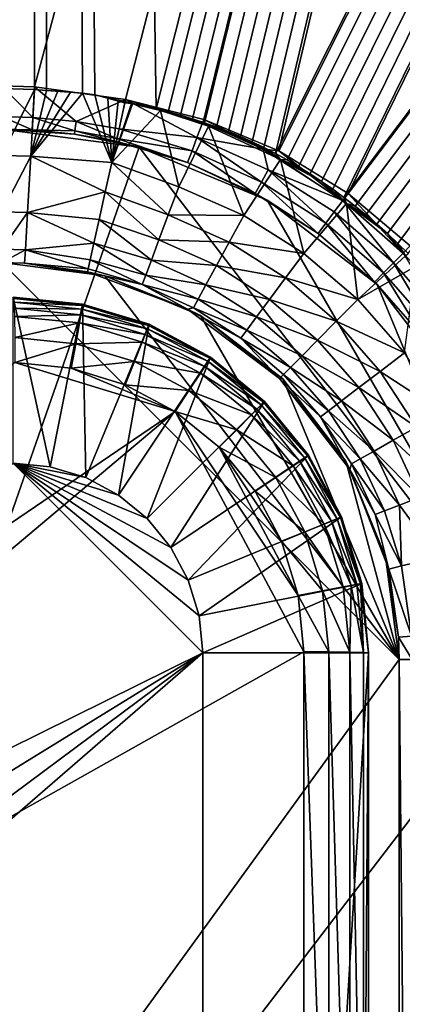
# Model space of a CAD drawing. Header units: metres. Extents: x -900 to 900, y -400 to 400.
# Tile 148 of 241: x 51 to 60, y 23 to 45. Entities that reach past the tile are written whole.
import ezdxf

# ---------------------------------------------------------------- set-up
doc = ezdxf.new("R2010")
doc.units = ezdxf.units.M

msp = doc.modelspace()

# ---------------------------------------------------------------- linework, layer by layer
at = {"layer": 'top'}
for points in [[(0.734328, 223.983383, -499.717346), (51.480598, 223.983383, -499.717346), (0.734328, 43.760258, -503.492493)], [(51.480598, 223.983383, -499.717346), (50.746269, 43.760258, -503.492493), (0.734328, 43.760258, -503.492493)], [(50.746269, 43.69743, -500.493134), (51.480598, 223.920547, -496.718018), (0.734328, 223.920547, -496.718018)], [(51.480598, 223.983383, -499.717346), (51.480598, 43.739395, -503.49292), (50.746269, 43.760258, -503.492493)], [(50.746269, 43.69743, -500.493134), (51.480598, 43.676567, -500.493591), (51.480598, 223.920547, -496.718018)], [(51.480598, 43.739395, -503.49292), (51.480598, 223.983383, -499.717346), (99.888733, 223.959961, -499.592224)], [(53.527187, 43.449425, -503.495331), (51.480598, 43.739395, -503.49292), (99.888733, 223.959961, -499.592224)], [(51.480598, 223.920547, -496.718018), (54.214935, 43.245422, -500.496002), (99.785164, 223.928391, -496.596436)], [(52.557301, 43.597996, -500.49411), (52.836502, 43.559433, -500.494293), (51.480598, 223.920547, -496.718018)], [(52.836502, 43.559433, -500.494293), (54.214935, 43.245422, -500.496002), (51.480598, 223.920547, -496.718018)], [(51.480598, 43.676567, -500.493591), (51.748047, 43.657581, -500.493927), (51.480598, 223.920547, -496.718018)], [(51.748047, 43.657581, -500.493927), (52.557301, 43.597996, -500.49411), (51.480598, 223.920547, -496.718018)], [(99.888733, 223.959961, -499.592224), (55.292717, 43.005386, -503.495331), (53.527187, 43.449425, -503.495331)], [(54.214935, 43.245422, -500.496002), (54.490093, 43.177109, -500.496002), (99.785164, 223.928391, -496.596436)], [(99.785164, 223.928391, -496.596436), (54.490093, 43.177109, -500.496002), (54.763939, 43.101849, -500.496002)], [(54.763939, 43.101849, -500.496002), (55.036449, 43.019512, -500.496002), (99.785164, 223.928391, -496.596436)], [(55.036449, 43.019512, -500.496002), (55.307594, 42.929974, -500.496002), (99.785164, 223.928391, -496.596436)], [(56.980145, 42.295715, -503.495331), (55.292717, 43.005386, -503.495331), (99.888733, 223.959961, -499.592224)], [(99.785164, 223.928391, -496.596436), (55.307594, 42.929974, -500.496002), (55.577347, 42.833103, -500.496002)], [(55.577347, 42.833103, -500.496002), (55.845684, 42.728775, -500.496002), (99.785164, 223.928391, -496.596436)], [(55.845684, 42.728775, -500.496002), (56.112568, 42.616859, -500.496002), (99.785164, 223.928391, -496.596436)], [(99.785164, 223.928391, -496.596436), (56.112568, 42.616859, -500.496002), (56.377979, 42.497231, -500.496002)], [(56.377979, 42.497231, -500.496002), (56.641891, 42.369759, -500.496002), (99.785164, 223.928391, -496.596436)], [(56.641891, 42.369759, -500.496002), (56.90427, 42.234318, -500.496002), (99.785164, 223.928391, -496.596436)], [(99.785164, 223.928391, -496.596436), (56.90427, 42.234318, -500.496002), (148.050934, 223.930923, -496.255829)], [(56.90427, 42.234318, -500.496002), (57.165089, 42.090778, -500.496002), (148.050934, 223.930923, -496.255829)], [(148.24852, 223.902283, -499.237854), (56.980145, 42.295715, -503.495331), (99.888733, 223.959961, -499.592224)], [(58.540531, 41.33852, -503.495331), (56.980145, 42.295715, -503.495331), (148.24852, 223.902283, -499.237854)], [(148.050934, 223.930923, -496.255829), (57.165089, 42.090778, -500.496002), (57.424324, 41.939011, -500.496002)], [(57.424324, 41.939011, -500.496002), (57.681946, 41.778889, -500.496002), (148.050934, 223.930923, -496.255829)], [(57.681946, 41.778889, -500.496002), (57.937923, 41.610287, -500.496002), (148.050934, 223.930923, -496.255829)], [(57.937923, 41.610287, -500.496002), (58.192173, 41.433163, -500.496002), (148.050934, 223.930923, -496.255829)], [(58.192173, 41.433163, -500.496002), (58.444324, 41.247849, -500.496002), (148.050934, 223.930923, -496.255829)], [(148.050934, 223.930923, -496.255829), (58.444324, 41.247849, -500.496002), (196.310562, 223.897324, -495.732025)], [(58.444324, 41.247849, -500.496002), (58.693947, 41.054779, -500.496002), (196.310562, 223.897324, -495.732025)], [(196.53624, 223.843063, -498.702637), (58.540531, 41.33852, -503.495331), (148.24852, 223.902283, -499.237854)], [(59.937843, 40.155907, -503.495331), (58.540531, 41.33852, -503.495331), (196.53624, 223.843063, -498.702637)], [(196.310562, 223.897324, -495.732025), (58.693947, 41.054779, -500.496002), (58.940605, 40.854397, -500.496002)], [(58.940605, 40.854397, -500.496002), (59.183861, 40.647129, -500.496002), (196.310562, 223.897324, -495.732025)], [(59.183861, 40.647129, -500.496002), (59.423283, 40.433414, -500.496002), (196.310562, 223.897324, -495.732025)], [(59.423283, 40.433414, -500.496002), (59.658436, 40.213688, -500.496002), (196.310562, 223.897324, -495.732025)], [(59.658436, 40.213688, -500.496002), (59.888878, 39.988384, -500.496002), (196.310562, 223.897324, -495.732025)], [(51.480598, 43.739395, -503.49292), (51.441067, 43.050426, -503.791534), (50.746269, 43.760258, -503.492493)], [(51.441067, 43.050426, -503.791534), (50.746269, 43.070175, -503.791107), (50.746269, 43.760258, -503.492493)], [(51.480598, 43.676567, -500.493591), (50.746269, 43.69743, -500.493134), (50.746269, 42.194439, -500.821014)], [(51.394886, 42.176022, -500.821228), (51.480598, 43.676567, -500.493591), (50.746269, 42.194439, -500.821014)], [(51.480598, 43.676567, -500.493591), (51.394886, 42.176022, -500.821228), (51.748047, 43.657581, -500.493927)], [(51.394886, 42.176022, -500.821228), (52.005142, 43.636559, -500.494171), (51.748047, 43.657581, -500.493927)], [(51.441067, 43.050426, -503.791534), (51.480598, 43.739395, -503.49292), (52.41584, 42.956264, -503.79184)], [(51.480598, 43.739395, -503.49292), (53.527187, 43.449425, -503.495331), (52.41584, 42.956264, -503.79184)], [(52.005142, 43.636559, -500.494171), (52.290054, 43.616985, -500.494202), (51.748047, 43.657581, -500.493927)], [(52.290054, 43.616985, -500.494202), (52.557301, 43.597996, -500.49411), (51.748047, 43.657581, -500.493927)], [(52.290054, 43.616985, -500.494202), (52.005142, 43.636559, -500.494171), (51.394886, 42.176022, -500.821228)], [(52.557301, 43.597996, -500.49411), (52.290054, 43.616985, -500.494202), (51.394886, 42.176022, -500.821228)], [(51.394886, 42.176022, -500.821228), (53.21859, 42.036907, -500.80188), (52.557301, 43.597996, -500.49411)], [(53.527187, 43.449425, -503.495331), (53.38229, 42.794647, -503.810638), (52.41584, 42.956264, -503.79184)], [(53.21859, 42.036907, -500.80188), (52.836502, 43.559433, -500.494293), (52.557301, 43.597996, -500.49411)], [(54.214935, 43.245422, -500.496002), (52.836502, 43.559433, -500.494293), (53.938499, 43.306919, -500.496002)], [(52.836502, 43.559433, -500.494293), (53.131207, 43.48317, -500.495178), (53.938499, 43.306919, -500.496002)], [(53.21859, 42.036907, -500.80188), (53.131207, 43.48317, -500.495178), (52.836502, 43.559433, -500.494293)], [(53.938499, 43.306919, -500.496002), (53.131207, 43.48317, -500.495178), (53.680698, 43.358025, -500.496002)], [(53.131207, 43.48317, -500.495178), (53.360977, 43.414993, -500.495972), (53.680698, 43.358025, -500.496002)], [(53.360977, 43.414993, -500.495972), (53.131207, 43.48317, -500.495178), (53.21859, 42.036907, -500.80188)], [(53.38229, 42.794647, -503.810638), (53.527187, 43.449425, -503.495331), (55.135422, 42.596703, -503.576233)], [(55.26923, 42.944717, -503.496399), (53.527187, 43.449425, -503.495331), (55.292717, 43.005386, -503.495331)], [(53.527187, 43.449425, -503.495331), (55.26923, 42.944717, -503.496399), (55.135422, 42.596703, -503.576233)], [(53.514538, 43.37606, -500.496246), (53.360977, 43.414993, -500.495972), (53.21859, 42.036907, -500.80188)], [(53.660591, 43.360207, -500.496033), (53.514538, 43.37606, -500.496246), (53.21859, 42.036907, -500.80188)], [(53.21859, 42.036907, -500.80188), (53.680698, 43.358025, -500.496002), (53.660591, 43.360207, -500.496033)], [(54.315357, 43.202854, -500.496368), (53.680698, 43.358025, -500.496002), (53.21859, 42.036907, -500.80188)], [(53.680698, 43.358025, -500.496002), (53.360977, 43.414993, -500.495972), (53.660591, 43.360207, -500.496033)], [(53.360977, 43.414993, -500.495972), (53.514538, 43.37606, -500.496246), (53.660591, 43.360207, -500.496033)], [(53.938499, 43.306919, -500.496002), (53.680698, 43.358025, -500.496002), (54.315357, 43.202854, -500.496368)], [(54.214935, 43.245422, -500.496002), (53.938499, 43.306919, -500.496002), (54.315357, 43.202854, -500.496368)], [(54.315357, 43.202854, -500.496368), (54.490093, 43.177109, -500.496002), (54.214935, 43.245422, -500.496002)], [(51.441067, 43.050426, -503.791534), (51.42411, 42.766815, -504.487732), (50.746269, 43.070175, -503.791107)], [(51.42411, 42.766815, -504.487732), (50.746269, 42.786068, -504.487305), (50.746269, 43.070175, -503.791107)], [(51.42411, 42.766815, -504.487732), (51.441067, 43.050426, -503.791534), (52.386673, 42.747395, -504.112335)], [(52.386673, 42.747395, -504.112335), (51.441067, 43.050426, -503.791534), (52.41584, 42.956264, -503.79184)], [(54.727398, 41.490242, -500.81778), (54.315357, 43.202854, -500.496368), (53.21859, 42.036907, -500.80188)], [(55.3936, 42.855038, -500.496796), (54.763939, 43.101849, -500.496002), (54.315357, 43.202854, -500.496368)], [(54.763939, 43.101849, -500.496002), (54.490093, 43.177109, -500.496002), (54.315357, 43.202854, -500.496368)], [(55.3936, 42.855038, -500.496796), (54.315357, 43.202854, -500.496368), (54.727398, 41.490242, -500.81778)], [(55.3936, 42.855038, -500.496796), (55.036449, 43.019512, -500.496002), (54.763939, 43.101849, -500.496002)], [(55.307594, 42.929974, -500.496002), (55.036449, 43.019512, -500.496002), (55.3936, 42.855038, -500.496796)], [(56.62373, 42.335186, -503.496918), (55.26923, 42.944717, -503.496399), (55.292717, 43.005386, -503.495331)], [(56.62373, 42.335186, -503.496918), (55.292717, 43.005386, -503.495331), (56.980145, 42.295715, -503.495331)], [(50.746269, 42.786068, -514.125061), (53.836647, 42.379215, -514.071106), (39.047081, 0, -514.329285)], [(53.836647, 42.379215, -514.071106), (50.746269, 42.786068, -514.125061), (52.37619, 42.674297, -504.488922)], [(52.37619, 42.674297, -504.488922), (50.746269, 42.786068, -514.125061), (51.42411, 42.766815, -504.487732)], [(50.746269, 42.786068, -514.125061), (50.746269, 42.786068, -504.487305), (51.42411, 42.766815, -504.487732)], [(52.41584, 42.956264, -503.79184), (53.332745, 42.571968, -504.144165), (52.386673, 42.747395, -504.112335)], [(52.41584, 42.956264, -503.79184), (53.38229, 42.794647, -503.810638), (53.332745, 42.571968, -504.144165)], [(55.023998, 42.299122, -503.792847), (53.332745, 42.571968, -504.144165), (53.38229, 42.794647, -503.810638)], [(55.023998, 42.299122, -503.792847), (53.38229, 42.794647, -503.810638), (55.135422, 42.596703, -503.576233)], [(56.18721, 40.839951, -500.812469), (55.3936, 42.855038, -500.496796), (54.727398, 41.490242, -500.81778)], [(55.135422, 42.596703, -503.576233), (55.26923, 42.944717, -503.496399), (56.62373, 42.335186, -503.496918)], [(55.577347, 42.833103, -500.496002), (55.307594, 42.929974, -500.496002), (55.3936, 42.855038, -500.496796)], [(57.019009, 42.09903, -500.497192), (56.112568, 42.616859, -500.496002), (55.3936, 42.855038, -500.496796)], [(56.112568, 42.616859, -500.496002), (55.845684, 42.728775, -500.496002), (55.3936, 42.855038, -500.496796)], [(55.3936, 42.855038, -500.496796), (55.845684, 42.728775, -500.496002), (55.577347, 42.833103, -500.496002)], [(57.019009, 42.09903, -500.497192), (55.3936, 42.855038, -500.496796), (56.18721, 40.839951, -500.812469)], [(52.37619, 42.674297, -504.488922), (51.42411, 42.766815, -504.487732), (52.386673, 42.747395, -504.112335)], [(52.386673, 42.747395, -504.112335), (53.317749, 42.505882, -504.48996), (52.37619, 42.674297, -504.488922)], [(53.317749, 42.505882, -504.48996), (53.836647, 42.379215, -514.071106), (52.37619, 42.674297, -504.488922)], [(53.332745, 42.571968, -504.144165), (53.317749, 42.505882, -504.48996), (52.386673, 42.747395, -504.112335)], [(54.924728, 42.031025, -504.491333), (53.317749, 42.505882, -504.48996), (53.332745, 42.571968, -504.144165)], [(54.924728, 42.031025, -504.491333), (53.332745, 42.571968, -504.144165), (55.023998, 42.299122, -503.792847)], [(56.587814, 41.588539, -503.79187), (55.023998, 42.299122, -503.792847), (55.135422, 42.596703, -503.576233)], [(55.135422, 42.596703, -503.576233), (56.62373, 42.335186, -503.496918), (56.740547, 41.869152, -503.575562)], [(56.587814, 41.588539, -503.79187), (55.135422, 42.596703, -503.576233), (56.740547, 41.869152, -503.575562)], [(56.377979, 42.497231, -500.496002), (56.112568, 42.616859, -500.496002), (57.019009, 42.09903, -500.497192)], [(39.047081, 0, -514.329285), (53.836647, 42.379215, -514.071106), (62.686565, 30.845772, -513.916626)], [(53.836647, 42.379215, -514.071106), (53.317749, 42.505882, -504.48996), (54.924728, 42.031025, -504.491333)], [(53.836647, 42.379215, -514.071106), (56.716419, 41.186375, -514.020874), (62.686565, 30.845772, -513.916626)], [(56.716419, 41.186375, -514.020874), (53.836647, 42.379215, -514.071106), (54.924728, 42.031025, -504.491333)], [(56.641891, 42.369759, -500.496002), (56.377979, 42.497231, -500.496002), (57.019009, 42.09903, -500.497192)], [(58.421379, 41.177734, -503.497223), (56.62373, 42.335186, -503.496918), (56.980145, 42.295715, -503.495331)], [(56.62373, 42.335186, -503.496918), (58.421379, 41.177734, -503.497223), (56.740547, 41.869152, -503.575562)], [(57.019009, 42.09903, -500.497192), (56.90427, 42.234318, -500.496002), (56.641891, 42.369759, -500.496002)], [(51.394886, 42.176022, -500.821228), (50.746269, 42.194439, -500.821014), (50.746269, 40.926769, -501.692139)], [(51.32188, 40.910358, -501.692505), (51.394886, 42.176022, -500.821228), (50.746269, 40.926769, -501.692139)], [(51.32188, 40.910358, -501.692505), (53.071827, 41.374107, -501.197449), (51.394886, 42.176022, -500.821228)], [(53.071827, 41.374107, -501.197449), (53.21859, 42.036907, -500.80188), (51.394886, 42.176022, -500.821228)], [(56.449432, 41.335922, -504.492004), (54.924728, 42.031025, -504.491333), (55.023998, 42.299122, -503.792847)], [(56.449432, 41.335922, -504.492004), (55.023998, 42.299122, -503.792847), (56.587814, 41.588539, -503.79187)], [(57.165089, 42.090778, -500.496002), (56.90427, 42.234318, -500.496002), (57.019009, 42.09903, -500.497192)], [(58.421379, 41.177734, -503.497223), (56.980145, 42.295715, -503.495331), (58.540531, 41.33852, -503.495331)], [(53.21859, 42.036907, -500.80188), (53.071827, 41.374107, -501.197449), (54.48864, 40.852997, -501.190765)], [(54.727398, 41.490242, -500.81778), (53.21859, 42.036907, -500.80188), (54.48864, 40.852997, -501.190765)], [(56.716419, 41.186375, -514.020874), (54.924728, 42.031025, -504.491333), (56.449432, 41.335922, -504.492004)], [(57.538776, 39.988106, -500.808441), (57.019009, 42.09903, -500.497192), (56.18721, 40.839951, -500.812469)], [(58.502712, 41.112278, -500.497314), (57.937923, 41.610287, -500.496002), (57.019009, 42.09903, -500.497192)], [(57.937923, 41.610287, -500.496002), (57.681946, 41.778889, -500.496002), (57.019009, 42.09903, -500.497192)], [(57.019009, 42.09903, -500.497192), (57.681946, 41.778889, -500.496002), (57.424324, 41.939011, -500.496002)], [(57.424324, 41.939011, -500.496002), (57.165089, 42.090778, -500.496002), (57.019009, 42.09903, -500.497192)], [(58.502712, 41.112278, -500.497314), (57.019009, 42.09903, -500.497192), (57.538776, 39.988106, -500.808441)], [(58.035034, 40.665485, -503.791016), (56.587814, 41.588539, -503.79187), (56.740547, 41.869152, -503.575562)], [(56.740547, 41.869152, -503.575562), (58.421379, 41.177734, -503.497223), (58.226128, 40.922977, -503.57489)], [(58.035034, 40.665485, -503.791016), (56.740547, 41.869152, -503.575562), (58.226128, 40.922977, -503.57489)], [(54.727398, 41.490242, -500.81778), (54.48864, 40.852997, -501.190765), (56.18721, 40.839951, -500.812469)], [(57.8619, 40.434219, -504.492279), (56.449432, 41.335922, -504.492004), (56.587814, 41.588539, -503.79187)], [(57.8619, 40.434219, -504.492279), (56.587814, 41.588539, -503.79187), (58.035034, 40.665485, -503.791016)], [(58.502712, 41.112278, -500.497314), (58.192173, 41.433163, -500.496002), (57.937923, 41.610287, -500.496002)], [(52.932922, 40.747772, -501.753448), (53.071827, 41.374107, -501.197449), (51.32188, 40.910358, -501.692505)], [(53.071827, 41.374107, -501.197449), (52.932922, 40.747772, -501.753448), (54.279751, 40.295712, -501.687561)], [(54.48864, 40.852997, -501.190765), (53.071827, 41.374107, -501.197449), (54.279751, 40.295712, -501.687561)], [(57.8619, 40.434219, -504.492279), (56.716419, 41.186375, -514.020874), (56.449432, 41.335922, -504.492004)], [(58.444324, 41.247849, -500.496002), (58.192173, 41.433163, -500.496002), (58.502712, 41.112278, -500.497314)], [(59.777237, 39.993813, -503.497284), (58.421379, 41.177734, -503.497223), (58.540531, 41.33852, -503.495331)], [(58.693947, 41.054779, -500.496002), (58.444324, 41.247849, -500.496002), (58.502712, 41.112278, -500.497314)], [(59.777237, 39.993813, -503.497284), (58.540531, 41.33852, -503.495331), (59.937843, 40.155907, -503.495331)], [(62.686565, 30.845772, -513.916626), (56.716419, 41.186375, -514.020874), (59.189335, 39.288837, -513.977661)], [(59.189335, 39.288837, -513.977661), (56.716419, 41.186375, -514.020874), (57.8619, 40.434219, -504.492279)], [(58.753883, 38.951244, -500.80658), (58.502712, 41.112278, -500.497314), (57.538776, 39.988106, -500.808441)], [(58.421379, 41.177734, -503.497223), (59.563244, 39.778004, -503.574524), (58.226128, 40.922977, -503.57489)], [(58.421379, 41.177734, -503.497223), (59.777237, 39.993813, -503.497284), (59.563244, 39.778004, -503.574524)], [(59.423283, 40.433414, -500.496002), (58.502712, 41.112278, -500.497314), (59.833427, 39.931664, -500.497345)], [(59.423283, 40.433414, -500.496002), (59.183861, 40.647129, -500.496002), (58.502712, 41.112278, -500.497314)], [(59.183861, 40.647129, -500.496002), (58.940605, 40.854397, -500.496002), (58.502712, 41.112278, -500.497314)], [(58.502712, 41.112278, -500.497314), (58.940605, 40.854397, -500.496002), (58.693947, 41.054779, -500.496002)], [(59.833427, 39.931664, -500.497345), (58.502712, 41.112278, -500.497314), (58.753883, 38.951244, -500.80658)], [(51.32188, 40.910358, -501.692505), (50.746269, 40.926769, -501.692139), (50.746269, 40.082375, -502.977753)], [(51.272408, 40.067234, -502.97821), (51.32188, 40.910358, -501.692505), (50.746269, 40.082375, -502.977753)], [(51.32188, 40.910358, -501.692505), (51.272408, 40.067234, -502.97821), (52.815323, 40.218494, -502.407654)], [(52.815323, 40.218494, -502.407654), (52.932922, 40.747772, -501.753448), (51.32188, 40.910358, -501.692505)], [(55.859848, 40.239231, -501.184296), (54.48864, 40.852997, -501.190765), (54.279751, 40.295712, -501.687561)], [(54.48864, 40.852997, -501.190765), (55.859848, 40.239231, -501.184296), (56.18721, 40.839951, -500.812469)], [(56.18721, 40.839951, -500.812469), (55.859848, 40.239231, -501.184296), (57.538776, 39.988106, -500.808441)], [(59.337708, 39.549347, -503.790588), (58.035034, 40.665485, -503.791016), (58.226128, 40.922977, -503.57489)], [(58.226128, 40.922977, -503.57489), (59.563244, 39.778004, -503.574524), (59.337708, 39.549347, -503.790588)], [(52.932922, 40.747772, -501.753448), (52.815323, 40.218494, -502.407654), (54.10844, 39.838951, -502.2901)], [(54.279751, 40.295712, -501.687561), (52.932922, 40.747772, -501.753448), (54.10844, 39.838951, -502.2901)], [(59.134209, 39.343594, -504.492493), (57.8619, 40.434219, -504.492279), (58.035034, 40.665485, -503.791016)], [(59.134209, 39.343594, -504.492493), (58.035034, 40.665485, -503.791016), (59.337708, 39.549347, -503.790588)], [(59.134209, 39.343594, -504.492493), (59.189335, 39.288837, -513.977661), (57.8619, 40.434219, -504.492279)], [(59.658436, 40.213688, -500.496002), (59.423283, 40.433414, -500.496002), (59.833427, 39.931664, -500.497345)], [(51.272408, 40.067234, -502.97821), (52.732258, 39.845852, -503.096191), (52.815323, 40.218494, -502.407654)], [(53.980938, 39.49931, -502.976166), (52.815323, 40.218494, -502.407654), (52.732258, 39.845852, -503.096191)], [(54.10844, 39.838951, -502.2901), (52.815323, 40.218494, -502.407654), (53.980938, 39.49931, -502.976166)], [(55.573418, 39.713619, -501.681), (54.279751, 40.295712, -501.687561), (54.10844, 39.838951, -502.2901)], [(55.859848, 40.239231, -501.184296), (54.279751, 40.295712, -501.687561), (55.573418, 39.713619, -501.681)], [(57.129223, 39.436836, -501.179413), (55.859848, 40.239231, -501.184296), (55.573418, 39.713619, -501.681)], [(57.538776, 39.988106, -500.808441), (55.859848, 40.239231, -501.184296), (57.129223, 39.436836, -501.179413)], [(59.833427, 39.931664, -500.497345), (59.888878, 39.988384, -500.496002), (59.658436, 40.213688, -500.496002)], [(51.272408, 40.067234, -502.97821), (50.746269, 40.082375, -502.977753), (50.746269, 39.786068, -504.487305)], [(51.253803, 39.771652, -504.487732), (51.272408, 40.067234, -502.97821), (50.746269, 39.786068, -504.487305)], [(51.272408, 40.067234, -502.97821), (51.253803, 39.771652, -504.487732), (52.685894, 39.639523, -503.791504)], [(52.732258, 39.845852, -503.096191), (51.272408, 40.067234, -502.97821), (52.685894, 39.639523, -503.791504)], [(58.753883, 38.951244, -500.80658), (57.538776, 39.988106, -500.808441), (57.129223, 39.436836, -501.179413)], [(60.059483, 39.698837, -500.497345), (59.833427, 39.931664, -500.497345), (58.753883, 38.951244, -500.80658)], [(59.777237, 39.993813, -503.497284), (60.725868, 38.456242, -503.574677), (59.563244, 39.778004, -503.574524)], [(37.297665, 0, -511.359344), (59.686565, 30.845772, -510.968536), (50.746269, 39.786068, -511.124603)], [(50.746269, 39.786068, -504.487305), (50.746269, 39.786068, -511.124603), (51.253803, 39.771652, -504.487732)], [(50.746269, 39.786068, -511.124603), (53.060188, 39.481438, -511.084198), (51.253803, 39.771652, -504.487732)], [(50.746269, 39.786068, -511.124603), (59.686565, 30.845772, -510.968536), (53.060188, 39.481438, -511.084198)], [(53.060188, 39.481438, -511.084198), (52.671135, 39.576397, -504.489716), (51.253803, 39.771652, -504.487732)], [(52.685894, 39.639523, -503.791504), (51.253803, 39.771652, -504.487732), (52.671135, 39.576397, -504.489716)], [(52.732258, 39.845852, -503.096191), (52.685894, 39.639523, -503.791504), (53.90247, 39.290676, -503.720642)], [(53.980938, 39.49931, -502.976166), (52.732258, 39.845852, -503.096191), (53.90247, 39.290676, -503.720642)], [(55.338547, 39.282646, -502.284454), (54.10844, 39.838951, -502.2901), (53.980938, 39.49931, -502.976166)], [(55.573418, 39.713619, -501.681), (54.10844, 39.838951, -502.2901), (55.338547, 39.282646, -502.284454)], [(56.770752, 38.954365, -501.676086), (55.573418, 39.713619, -501.681), (55.338547, 39.282646, -502.284454)], [(57.129223, 39.436836, -501.179413), (55.573418, 39.713619, -501.681), (56.770752, 38.954365, -501.676086)], [(60.059483, 39.698837, -500.497345), (58.753883, 38.951244, -500.80658), (59.806862, 37.748905, -500.807709)], [(59.563244, 39.778004, -503.574524), (60.470753, 38.261562, -503.790802), (59.337708, 39.549347, -503.790588)], [(59.563244, 39.778004, -503.574524), (60.725868, 38.456242, -503.574677), (60.470753, 38.261562, -503.790802)], [(53.90247, 39.290676, -503.720642), (52.685894, 39.639523, -503.791504), (52.671135, 39.576397, -504.489716)], [(54.923954, 38.731808, -504.492096), (52.671135, 39.576397, -504.489716), (53.060188, 39.481438, -511.084198)], [(52.671135, 39.576397, -504.489716), (54.923954, 38.731808, -504.492096), (53.90247, 39.290676, -503.720642)], [(55.216419, 38.588295, -511.04657), (54.923954, 38.731808, -504.492096), (53.060188, 39.481438, -511.084198)], [(59.686565, 30.845772, -510.968536), (55.216419, 38.588295, -511.04657), (53.060188, 39.481438, -511.084198)], [(55.163841, 38.962074, -502.972198), (53.980938, 39.49931, -502.976166), (53.90247, 39.290676, -503.720642)], [(55.338547, 39.282646, -502.284454), (53.980938, 39.49931, -502.976166), (55.163841, 38.962074, -502.972198)], [(60.241295, 38.085556, -504.492523), (59.134209, 39.343594, -504.492493), (59.337708, 39.549347, -503.790588)], [(59.337708, 39.549347, -503.790588), (60.470753, 38.261562, -503.790802), (60.241295, 38.085556, -504.492523)], [(54.923954, 38.731808, -504.492096), (55.056477, 38.765095, -503.718964), (53.90247, 39.290676, -503.720642)], [(53.90247, 39.290676, -503.720642), (55.056477, 38.765095, -503.718964), (55.163841, 38.962074, -502.972198)], [(56.476746, 38.558693, -502.280212), (55.338547, 39.282646, -502.284454), (55.163841, 38.962074, -502.972198)], [(56.770752, 38.954365, -501.676086), (55.338547, 39.282646, -502.284454), (56.476746, 38.558693, -502.280212)], [(58.270687, 38.461559, -501.177216), (57.129223, 39.436836, -501.179413), (56.770752, 38.954365, -501.676086)], [(58.753883, 38.951244, -500.80658), (57.129223, 39.436836, -501.179413), (58.270687, 38.461559, -501.177216)], [(59.189335, 39.288837, -513.977661), (59.134209, 39.343594, -504.492493), (60.241295, 38.085556, -504.492523)], [(59.189335, 39.288837, -513.977661), (61.086872, 36.815922, -513.94458), (62.686565, 30.845772, -513.916626)], [(61.086872, 36.815922, -513.94458), (59.189335, 39.288837, -513.977661), (60.241295, 38.085556, -504.492523)], [(55.056477, 38.765095, -503.718964), (56.258007, 38.26437, -502.969208), (55.163841, 38.962074, -502.972198)], [(55.163841, 38.962074, -502.972198), (56.258007, 38.26437, -502.969208), (56.476746, 38.558693, -502.280212)], [(57.847679, 38.03297, -501.673889), (56.770752, 38.954365, -501.676086), (56.476746, 38.558693, -502.280212)], [(58.270687, 38.461559, -501.177216), (56.770752, 38.954365, -501.676086), (57.847679, 38.03297, -501.673889)], [(59.806862, 37.748905, -500.807709), (58.753883, 38.951244, -500.80658), (58.270687, 38.461559, -501.177216)], [(55.056477, 38.765095, -503.718964), (54.923954, 38.731808, -504.492096), (56.123581, 38.083557, -503.717621)], [(56.990051, 37.170925, -504.493225), (54.923954, 38.731808, -504.492096), (55.216419, 38.588295, -511.04657)], [(54.923954, 38.731808, -504.492096), (56.990051, 37.170925, -504.493225), (56.123581, 38.083557, -503.717621)], [(56.258007, 38.26437, -502.969208), (55.056477, 38.765095, -503.718964), (56.123581, 38.083557, -503.717621)], [(57.068016, 37.167519, -511.014252), (56.990051, 37.170925, -504.493225), (55.216419, 38.588295, -511.04657)], [(59.686565, 30.845772, -510.968536), (57.068016, 37.167519, -511.014252), (55.216419, 38.588295, -511.04657)], [(56.258007, 38.26437, -502.969208), (57.500675, 37.681499, -502.278351), (56.476746, 38.558693, -502.280212)], [(56.476746, 38.558693, -502.280212), (57.500675, 37.681499, -502.278351), (57.847679, 38.03297, -501.673889)], [(59.260544, 37.331959, -501.178589), (58.270687, 38.461559, -501.177216), (57.847679, 38.03297, -501.673889)], [(59.806862, 37.748905, -500.807709), (58.270687, 38.461559, -501.177216), (59.260544, 37.331959, -501.178589)], [(57.242462, 37.420101, -502.967957), (56.258007, 38.26437, -502.969208), (56.123581, 38.083557, -503.717621)], [(57.500675, 37.681499, -502.278351), (56.258007, 38.26437, -502.969208), (57.242462, 37.420101, -502.967957)], [(56.123581, 38.083557, -503.717621), (56.990051, 37.170925, -504.493225), (57.083736, 37.259602, -503.717102)], [(56.123581, 38.083557, -503.717621), (57.083736, 37.259602, -503.717102), (57.242462, 37.420101, -502.967957)], [(57.500675, 37.681499, -502.278351), (58.782337, 36.96706, -501.675354), (57.847679, 38.03297, -501.673889)], [(57.847679, 38.03297, -501.673889), (58.782337, 36.96706, -501.675354), (59.260544, 37.331959, -501.178589)], [(58.390114, 36.667847, -502.279663), (57.500675, 37.681499, -502.278351), (57.242462, 37.420101, -502.967957)], [(58.782337, 36.96706, -501.675354), (57.500675, 37.681499, -502.278351), (58.390114, 36.667847, -502.279663)], [(60.676392, 36.409519, -500.811127), (59.806862, 37.748905, -500.807709), (59.260544, 37.331959, -501.178589)], [(56.990051, 37.170925, -504.493225), (57.918987, 36.308712, -503.717804), (57.083736, 37.259602, -503.717102)], [(57.083736, 37.259602, -503.717102), (58.098305, 36.445328, -502.968994), (57.242462, 37.420101, -502.967957)], [(57.083736, 37.259602, -503.717102), (57.918987, 36.308712, -503.717804), (58.098305, 36.445328, -502.968994)], [(57.242462, 37.420101, -502.967957), (58.098305, 36.445328, -502.968994), (58.390114, 36.667847, -502.279663)], [(58.782337, 36.96706, -501.675354), (60.078735, 36.074673, -501.182739), (59.260544, 37.331959, -501.178589)], [(59.260544, 37.331959, -501.178589), (60.078735, 36.074673, -501.182739), (60.676392, 36.409519, -500.811127)], [(58.577736, 35.125675, -504.492859), (56.990051, 37.170925, -504.493225), (58.488792, 35.315922, -510.989441)], [(56.990051, 37.170925, -504.493225), (57.068016, 37.167519, -511.014252), (58.488792, 35.315922, -510.989441)], [(56.990051, 37.170925, -504.493225), (58.577736, 35.125675, -504.492859), (57.918987, 36.308712, -503.717804)], [(58.488792, 35.315922, -510.989441), (57.068016, 37.167519, -511.014252), (59.686565, 30.845772, -510.968536)], [(59.555836, 35.78154, -501.679565), (58.782337, 36.96706, -501.675354), (58.390114, 36.667847, -502.279663)], [(59.555836, 35.78154, -501.679565), (60.078735, 36.074673, -501.182739), (58.782337, 36.96706, -501.675354)], [(58.098305, 36.445328, -502.968994), (59.127155, 35.541039, -502.283356), (58.390114, 36.667847, -502.279663)], [(58.390114, 36.667847, -502.279663), (59.127155, 35.541039, -502.283356), (59.555836, 35.78154, -501.679565)], [(57.918987, 36.308712, -503.717804), (58.808407, 35.361977, -502.97168), (58.098305, 36.445328, -502.968994)], [(58.098305, 36.445328, -502.968994), (58.808407, 35.361977, -502.97168), (59.127155, 35.541039, -502.283356)], [(58.577736, 35.125675, -504.492859), (58.612728, 35.25174, -503.719086), (57.918987, 36.308712, -503.717804)], [(57.918987, 36.308712, -503.717804), (58.612728, 35.25174, -503.719086), (58.808407, 35.361977, -502.97168)], [(60.078735, 36.074673, -501.182739), (59.555836, 35.78154, -501.679565), (60.707558, 34.717144, -501.189087)], [(59.555836, 35.78154, -501.679565), (59.127155, 35.541039, -502.283356), (60.151726, 34.501732, -501.685944)], [(60.707558, 34.717144, -501.189087), (59.555836, 35.78154, -501.679565), (60.151726, 34.501732, -501.685944)], [(59.127155, 35.541039, -502.283356), (58.808407, 35.361977, -502.97168), (59.69632, 34.324642, -502.288818)], [(60.151726, 34.501732, -501.685944), (59.127155, 35.541039, -502.283356), (59.69632, 34.324642, -502.288818)], [(58.577736, 35.125675, -504.492859), (58.488792, 35.315922, -510.989441), (59.381935, 33.159691, -510.973877)], [(59.381935, 33.159691, -510.973877), (58.488792, 35.315922, -510.989441), (59.686565, 30.845772, -510.968536)], [(58.612728, 35.25174, -503.719086), (58.577736, 35.125675, -504.492859), (59.150402, 34.110184, -503.720551)], [(58.808407, 35.361977, -502.97168), (58.612728, 35.25174, -503.719086), (59.357925, 34.192322, -502.975403)], [(59.357925, 34.192322, -502.975403), (58.612728, 35.25174, -503.719086), (59.150402, 34.110184, -503.720551)], [(59.69632, 34.324642, -502.288818), (58.808407, 35.361977, -502.97168), (59.357925, 34.192322, -502.975403)], [(59.451004, 32.884521, -504.490143), (58.577736, 35.125675, -504.492859), (59.381935, 33.159691, -510.973877)], [(59.150402, 34.110184, -503.720551), (58.577736, 35.125675, -504.492859), (59.451004, 32.884521, -504.490143)], [(59.69632, 34.324642, -502.288818), (60.561062, 33.14724, -501.694946), (60.151726, 34.501732, -501.685944)], [(59.738998, 32.953445, -502.980713), (59.357925, 34.192322, -502.975403), (59.150402, 34.110184, -503.720551)], [(59.357925, 34.192322, -502.975403), (59.738998, 32.953445, -502.980713), (59.69632, 34.324642, -502.288818)], [(59.738998, 32.953445, -502.980713), (60.561062, 33.14724, -501.694946), (59.69632, 34.324642, -502.288818)], [(59.451004, 32.884521, -504.490143), (59.738998, 32.953445, -502.980713), (59.150402, 34.110184, -503.720551)], [(59.451004, 32.884521, -504.490143), (59.381935, 33.159691, -510.973877), (59.67215, 31.353306, -504.487732)], [(59.381935, 33.159691, -510.973877), (59.686565, 30.845772, -510.968536), (59.67215, 31.353306, -504.487732)], [(59.738998, 32.953445, -502.980713), (59.967731, 31.37191, -502.97821), (60.561062, 33.14724, -501.694946)], [(59.738998, 32.953445, -502.980713), (59.451004, 32.884521, -504.490143), (59.967731, 31.37191, -502.97821)], [(59.451004, 32.884521, -504.490143), (59.67215, 31.353306, -504.487732), (59.967731, 31.37191, -502.97821)], [(59.967731, 31.37191, -502.97821), (59.67215, 31.353306, -504.487732), (59.982872, 30.845772, -502.977753)], [(59.67215, 31.353306, -504.487732), (59.686565, 30.845772, -504.487305), (59.982872, 30.845772, -502.977753)], [(59.67215, 31.353306, -504.487732), (59.686565, 30.845772, -510.968536), (59.686565, 30.845772, -504.487305)], [(37.297665, 0, -511.359344), (59.686565, -30.845772, -510.968536), (59.686565, 30.845772, -510.968536)], [(62.686565, 30.845772, -513.916626), (62.686565, -30.845772, -513.916626), (39.047081, 0, -514.329285)], [(59.686565, 0.734328, -504.487305), (59.982716, 0.734328, -502.977814), (59.686565, 30.845772, -504.487305)], [(59.982716, 0.734328, -502.977814), (59.982872, 30.845772, -502.977753), (59.686565, 30.845772, -504.487305)], [(59.686565, -30.845772, -510.968536), (59.686565, 0.734328, -504.487305), (59.686565, 30.845772, -510.968536)], [(59.686565, 0.734328, -504.487305), (59.686565, 30.845772, -504.487305), (59.686565, 30.845772, -510.968536)]]:
    msp.add_3dface(points, dxfattribs=at)
at = {"layer": 'top012'}
for points in [[(52.558182, 38.847538, -503.348846), (51.830093, 35.187199, -504.348846), (50.997459, 39.001259, -503.348846)], [(51.830093, 35.187199, -504.348846), (50.997459, 35.269207, -504.348846), (50.997459, 39.001259, -503.348846)], [(52.558182, 38.847538, -503.348846), (50.997459, 39.001259, -503.348846), (52.557682, 38.847637, -503.011566)], [(50.997459, 39.001259, -503.348846), (50.997459, 39.001259, -502.981232), (52.557682, 38.847637, -503.011566)], [(52.557682, 38.847637, -503.011566), (50.997459, 39.001259, -502.981232), (51.004841, 38.973118, -502.692139)], [(52.555252, 38.819408, -502.723572), (51.004841, 38.973118, -502.692139), (51.011944, 38.889755, -502.413879)], [(52.555252, 38.819408, -502.723572), (52.557682, 38.847637, -503.011566), (51.004841, 38.973118, -502.692139)], [(52.545036, 38.736835, -502.445282), (52.555252, 38.819408, -502.723572), (51.011944, 38.889755, -502.413879)], [(51.011944, 38.889755, -502.413879), (51.018505, 38.754295, -502.156921), (52.545036, 38.736835, -502.445282)], [(52.630733, 34.944328, -504.348846), (51.830093, 35.187199, -504.348846), (52.558182, 38.847538, -503.348846)], [(54.046371, 38.367149, -502.749359), (52.555252, 38.819408, -502.723572), (52.545036, 38.736835, -502.445282)], [(54.058289, 38.392559, -503.036896), (52.557682, 38.847637, -503.011566), (52.555252, 38.819408, -502.723572)], [(54.046371, 38.367149, -502.749359), (54.058289, 38.392559, -503.036896), (52.555252, 38.819408, -502.723572)], [(52.558182, 38.847538, -503.348846), (52.557682, 38.847637, -503.011566), (54.058289, 38.392559, -503.036896)], [(54.058926, 38.392292, -503.348846), (52.630733, 34.944328, -504.348846), (52.558182, 38.847538, -503.348846)], [(54.058926, 38.392292, -503.348846), (52.558182, 38.847538, -503.348846), (54.058289, 38.392559, -503.036896)], [(51.018505, 38.754295, -502.156921), (52.52417, 38.603291, -502.188629), (52.545036, 38.736835, -502.445282)], [(51.018505, 38.754295, -502.156921), (51.024277, 38.571823, -501.930908), (52.52417, 38.603291, -502.188629)], [(51.024277, 38.571823, -501.930908), (52.493519, 38.424175, -501.962921), (52.52417, 38.603291, -502.188629)], [(52.493519, 38.424175, -501.962921), (51.024277, 38.571823, -501.930908), (51.032619, 38.09473, -501.604065)], [(52.52417, 38.603291, -502.188629), (52.493519, 38.424175, -501.962921), (53.971306, 38.163086, -502.215118)], [(52.545036, 38.736835, -502.445282), (52.52417, 38.603291, -502.188629), (54.018902, 38.289047, -502.471466)], [(52.52417, 38.603291, -502.188629), (53.971306, 38.163086, -502.215118), (54.018902, 38.289047, -502.471466)], [(54.018902, 38.289047, -502.471466), (54.046371, 38.367149, -502.749359), (52.545036, 38.736835, -502.445282)], [(52.407623, 37.956566, -501.635773), (52.493519, 38.424175, -501.962921), (51.032619, 38.09473, -501.604065)], [(53.905518, 37.99435, -501.989563), (52.493519, 38.424175, -501.962921), (52.407623, 37.956566, -501.635773)], [(52.493519, 38.424175, -501.962921), (53.905518, 37.99435, -501.989563), (53.971306, 38.163086, -502.215118)], [(53.368607, 34.549927, -504.348846), (52.630733, 34.944328, -504.348846), (54.058926, 38.392292, -503.348846)], [(55.44202, 37.653015, -503.348846), (53.368607, 34.549927, -504.348846), (54.058926, 38.392292, -503.348846)], [(55.424763, 37.630009, -502.769592), (54.046371, 38.367149, -502.749359), (54.018902, 38.289047, -502.471466)], [(55.441494, 37.653366, -503.056335), (54.058289, 38.392559, -503.036896), (54.046371, 38.367149, -502.749359)], [(55.424763, 37.630009, -502.769592), (55.441494, 37.653366, -503.056335), (54.046371, 38.367149, -502.749359)], [(54.058926, 38.392292, -503.348846), (54.058289, 38.392559, -503.036896), (55.441494, 37.653366, -503.056335)], [(55.44202, 37.653015, -503.348846), (54.058926, 38.392292, -503.348846), (55.441494, 37.653366, -503.056335)], [(53.971306, 38.163086, -502.215118), (53.905518, 37.99435, -501.989563), (55.309914, 37.446793, -502.236511)], [(54.018902, 38.289047, -502.471466), (53.971306, 38.163086, -502.215118), (55.381748, 37.55983, -502.492371)], [(53.971306, 38.163086, -502.215118), (55.309914, 37.446793, -502.236511), (55.381748, 37.55983, -502.492371)], [(55.381748, 37.55983, -502.492371), (55.424763, 37.630009, -502.769592), (54.018902, 38.289047, -502.471466)], [(52.407623, 37.956566, -501.635773), (51.032619, 38.09473, -501.604065), (51.03574, 37.529404, -501.481964)], [(52.302608, 37.402714, -501.512329), (52.407623, 37.956566, -501.635773), (51.03574, 37.529404, -501.481964)], [(53.72942, 37.554195, -501.66217), (52.407623, 37.956566, -501.635773), (52.302608, 37.402714, -501.512329)], [(53.72942, 37.554195, -501.66217), (53.905518, 37.99435, -501.989563), (52.407623, 37.956566, -501.635773)], [(55.212158, 37.295429, -502.01123), (53.905518, 37.99435, -501.989563), (53.72942, 37.554195, -501.66217)], [(53.905518, 37.99435, -501.989563), (55.212158, 37.295429, -502.01123), (55.309914, 37.446793, -502.236511)], [(54.647114, 36.431499, -501.557129), (51.03574, 37.529404, -501.481964), (27.726854, 18.130177, -500.752808)], [(52.302608, 37.402714, -501.512329), (51.03574, 37.529404, -501.481964), (54.647114, 36.431499, -501.557129)], [(53.521004, 37.031685, -501.537689), (53.72942, 37.554195, -501.66217), (52.302608, 37.402714, -501.512329)], [(54.015354, 34.019154, -504.348846), (53.368607, 34.549927, -504.348846), (55.44202, 37.653015, -503.348846)], [(54.953671, 36.900608, -501.683411), (53.72942, 37.554195, -501.66217), (53.521004, 37.031685, -501.537689)], [(54.953671, 36.900608, -501.683411), (55.212158, 37.295429, -502.01123), (53.72942, 37.554195, -501.66217)], [(56.654312, 36.658112, -503.348846), (54.015354, 34.019154, -504.348846), (55.44202, 37.653015, -503.348846)], [(55.381748, 37.55983, -502.492371), (55.309914, 37.446793, -502.236511), (56.57967, 36.577766, -502.506226)], [(56.636173, 36.637032, -502.782898), (55.424763, 37.630009, -502.769592), (55.381748, 37.55983, -502.492371)], [(56.57967, 36.577766, -502.506226), (56.636173, 36.637032, -502.782898), (55.381748, 37.55983, -502.492371)], [(56.654022, 36.658401, -503.069031), (55.441494, 37.653366, -503.056335), (55.424763, 37.630009, -502.769592)], [(56.636173, 36.637032, -502.782898), (56.654022, 36.658401, -503.069031), (55.424763, 37.630009, -502.769592)], [(55.44202, 37.653015, -503.348846), (55.441494, 37.653366, -503.056335), (56.654022, 36.658401, -503.069031)], [(56.654312, 36.658112, -503.348846), (55.44202, 37.653015, -503.348846), (56.654022, 36.658401, -503.069031)], [(53.521004, 37.031685, -501.537689), (52.302608, 37.402714, -501.512329), (54.647114, 36.431499, -501.557129)], [(56.360912, 36.354198, -502.025635), (55.212158, 37.295429, -502.01123), (54.953671, 36.900608, -501.683411)], [(55.309914, 37.446793, -502.236511), (55.212158, 37.295429, -502.01123), (56.486675, 36.482216, -502.250732)], [(55.212158, 37.295429, -502.01123), (56.360912, 36.354198, -502.025635), (56.486675, 36.482216, -502.250732)], [(55.309914, 37.446793, -502.236511), (56.486675, 36.482216, -502.250732), (56.57967, 36.577766, -502.506226)], [(54.647114, 36.431499, -501.557129), (54.953671, 36.900608, -501.683411), (53.521004, 37.031685, -501.537689)], [(56.030045, 36.020039, -501.69754), (54.953671, 36.900608, -501.683411), (54.647114, 36.431499, -501.557129)], [(56.030045, 36.020039, -501.69754), (56.360912, 36.354198, -502.025635), (54.953671, 36.900608, -501.683411)], [(54.546131, 33.372402, -504.348846), (54.015354, 34.019154, -504.348846), (56.654312, 36.658112, -503.348846)], [(57.649216, 35.44582, -503.348846), (54.546131, 33.372402, -504.348846), (56.654312, 36.658112, -503.348846)], [(56.57967, 36.577766, -502.506226), (56.486675, 36.482216, -502.250732), (57.560921, 35.379028, -502.511322)], [(57.62878, 35.424877, -502.788055), (56.636173, 36.637032, -502.782898), (56.57967, 36.577766, -502.506226)], [(57.560921, 35.379028, -502.511322), (57.62878, 35.424877, -502.788055), (56.57967, 36.577766, -502.506226)], [(57.649147, 35.445923, -503.07428), (56.654022, 36.658401, -503.069031), (56.636173, 36.637032, -502.782898)], [(57.62878, 35.424877, -502.788055), (57.649147, 35.445923, -503.07428), (56.636173, 36.637032, -502.782898)], [(56.654312, 36.658112, -503.348846), (56.654022, 36.658401, -503.069031), (57.649147, 35.445923, -503.07428)], [(57.649216, 35.44582, -503.348846), (56.654312, 36.658112, -503.348846), (57.649147, 35.445923, -503.07428)], [(29.426031, 15.21757, -500.752808), (54.647114, 36.431499, -501.557129), (27.726854, 18.130177, -500.752808)], [(54.647114, 36.431499, -501.557129), (29.426031, 15.21757, -500.752808), (57.540619, 31.024525, -501.547089)], [(55.635143, 35.624378, -501.569855), (56.030045, 36.020039, -501.69754), (54.647114, 36.431499, -501.557129)], [(55.635143, 35.624378, -501.569855), (54.647114, 36.431499, -501.557129), (57.413479, 32.292343, -501.563538)], [(57.413479, 32.292343, -501.563538), (54.647114, 36.431499, -501.557129), (57.540619, 31.024525, -501.547089)], [(57.301022, 35.204815, -502.030701), (56.360912, 36.354198, -502.025635), (56.030045, 36.020039, -501.69754)], [(56.486675, 36.482216, -502.250732), (56.360912, 36.354198, -502.025635), (57.450191, 35.304684, -502.255798)], [(56.360912, 36.354198, -502.025635), (57.301022, 35.204815, -502.030701), (57.450191, 35.304684, -502.255798)], [(56.486675, 36.482216, -502.250732), (57.450191, 35.304684, -502.255798), (57.560921, 35.379028, -502.511322)], [(56.909866, 34.943546, -501.702637), (56.030045, 36.020039, -501.69754), (55.635143, 35.624378, -501.569855)], [(56.909866, 34.943546, -501.702637), (57.301022, 35.204815, -502.030701), (56.030045, 36.020039, -501.69754)], [(56.44228, 34.637451, -501.575134), (56.909866, 34.943546, -501.702637), (55.635143, 35.624378, -501.569855)], [(57.041985, 33.511745, -501.572968), (55.635143, 35.624378, -501.569855), (57.413479, 32.292343, -501.563538)], [(57.041985, 33.511745, -501.572968), (56.44228, 34.637451, -501.575134), (55.635143, 35.624378, -501.569855)], [(55.265408, 31.001257, -504.348846), (15.773291, 11.46307, -504.348846), (50.997459, 35.269207, -504.348846)], [(51.830093, 35.187199, -504.348846), (52.630733, 34.944328, -504.348846), (50.997459, 35.269207, -504.348846)], [(52.630733, 34.944328, -504.348846), (53.368607, 34.549927, -504.348846), (50.997459, 35.269207, -504.348846)], [(50.997459, 35.269207, -504.348846), (53.368607, 34.549927, -504.348846), (54.015354, 34.019154, -504.348846)], [(54.015354, 34.019154, -504.348846), (54.546131, 33.372402, -504.348846), (50.997459, 35.269207, -504.348846)], [(54.546131, 33.372402, -504.348846), (54.940529, 32.634529, -504.348846), (50.997459, 35.269207, -504.348846)], [(50.997459, 35.269207, -504.348846), (54.940529, 32.634529, -504.348846), (55.183403, 31.833893, -504.348846)], [(55.183403, 31.833893, -504.348846), (55.265408, 31.001257, -504.348846), (50.997459, 35.269207, -504.348846)], [(54.940529, 32.634529, -504.348846), (54.546131, 33.372402, -504.348846), (57.649216, 35.44582, -503.348846)], [(58.388496, 34.062725, -503.348846), (54.940529, 32.634529, -504.348846), (57.649216, 35.44582, -503.348846)], [(57.450191, 35.304684, -502.255798), (57.301022, 35.204815, -502.030701), (58.165157, 33.965118, -502.252808)], [(57.560921, 35.379028, -502.511322), (57.450191, 35.304684, -502.255798), (58.289139, 34.015186, -502.508514)], [(57.450191, 35.304684, -502.255798), (58.165157, 33.965118, -502.252808), (58.289139, 34.015186, -502.508514)], [(58.365471, 34.045509, -502.785553), (57.62878, 35.424877, -502.788055), (57.560921, 35.379028, -502.511322)], [(58.289139, 34.015186, -502.508514), (58.365471, 34.045509, -502.785553), (57.560921, 35.379028, -502.511322)], [(58.388542, 34.062614, -503.072083), (57.649147, 35.445923, -503.07428), (57.62878, 35.424877, -502.788055)], [(58.365471, 34.045509, -502.785553), (58.388542, 34.062614, -503.072083), (57.62878, 35.424877, -502.788055)], [(57.649216, 35.44582, -503.348846), (57.649147, 35.445923, -503.07428), (58.388542, 34.062614, -503.072083)], [(58.388496, 34.062725, -503.348846), (57.649216, 35.44582, -503.348846), (58.388542, 34.062614, -503.072083)], [(57.998501, 33.897308, -502.027588), (57.301022, 35.204815, -502.030701), (56.909866, 34.943546, -501.702637)], [(57.301022, 35.204815, -502.030701), (57.998501, 33.897308, -502.027588), (58.165157, 33.965118, -502.252808)], [(57.562328, 33.718739, -501.699738), (56.909866, 34.943546, -501.702637), (56.44228, 34.637451, -501.575134)], [(57.562328, 33.718739, -501.699738), (57.998501, 33.897308, -502.027588), (56.909866, 34.943546, -501.702637)], [(57.041985, 33.511745, -501.572968), (57.562328, 33.718739, -501.699738), (56.44228, 34.637451, -501.575134)], [(55.183403, 31.833893, -504.348846), (54.940529, 32.634529, -504.348846), (58.388496, 34.062725, -503.348846)], [(58.843742, 32.561981, -503.348846), (55.183403, 31.833893, -504.348846), (58.388496, 34.062725, -503.348846)], [(58.165157, 33.965118, -502.252808), (57.998501, 33.897308, -502.027588), (58.603981, 32.517685, -502.243225)], [(58.289139, 34.015186, -502.508514), (58.165157, 33.965118, -502.252808), (58.735699, 32.541142, -502.498993)], [(58.165157, 33.965118, -502.252808), (58.603981, 32.517685, -502.243225), (58.735699, 32.541142, -502.498993)], [(58.816849, 32.554306, -502.776062), (58.365471, 34.045509, -502.785553), (58.289139, 34.015186, -502.508514)], [(58.735699, 32.541142, -502.498993), (58.816849, 32.554306, -502.776062), (58.289139, 34.015186, -502.508514)], [(58.843781, 32.561783, -503.062683), (58.388542, 34.062614, -503.072083), (58.365471, 34.045509, -502.785553)], [(58.816849, 32.554306, -502.776062), (58.843781, 32.561783, -503.062683), (58.365471, 34.045509, -502.785553)], [(58.843742, 32.561981, -503.348846), (58.388496, 34.062725, -503.348846), (58.843781, 32.561783, -503.062683)], [(58.388496, 34.062725, -503.348846), (58.388542, 34.062614, -503.072083), (58.843781, 32.561783, -503.062683)], [(57.96389, 32.396275, -501.690155), (57.562328, 33.718739, -501.699738), (57.041985, 33.511745, -501.572968)], [(58.426987, 32.48489, -502.018005), (57.998501, 33.897308, -502.027588), (57.562328, 33.718739, -501.699738)], [(57.96389, 32.396275, -501.690155), (58.426987, 32.48489, -502.018005), (57.562328, 33.718739, -501.699738)], [(57.998501, 33.897308, -502.027588), (58.426987, 32.48489, -502.018005), (58.603981, 32.517685, -502.243225)], [(57.413479, 32.292343, -501.563538), (57.96389, 32.396275, -501.690155), (57.041985, 33.511745, -501.572968)], [(55.265408, 31.001257, -504.348846), (55.183403, 31.833893, -504.348846), (58.843742, 32.561981, -503.348846)], [(58.997459, 31.001257, -503.348846), (55.265408, 31.001257, -504.348846), (58.843742, 32.561981, -503.348846)], [(58.101257, 31.022566, -501.67337), (57.96389, 32.396275, -501.690155), (57.413479, 32.292343, -501.563538)], [(58.573269, 31.017479, -502.001129), (58.426987, 32.48489, -502.018005), (57.96389, 32.396275, -501.690155)], [(58.101257, 31.022566, -501.67337), (58.573269, 31.017479, -502.001129), (57.96389, 32.396275, -501.690155)], [(58.426987, 32.48489, -502.018005), (58.573269, 31.017479, -502.001129), (58.603981, 32.517685, -502.243225)], [(58.573269, 31.017479, -502.001129), (58.887371, 31.01001, -502.48233), (58.603981, 32.517685, -502.243225)], [(58.603981, 32.517685, -502.243225), (58.887371, 31.01001, -502.48233), (58.735699, 32.541142, -502.498993)], [(58.887371, 31.01001, -502.48233), (58.816849, 32.554306, -502.776062), (58.735699, 32.541142, -502.498993)], [(58.997459, 31.001257, -503.046295), (58.843781, 32.561783, -503.062683), (58.816849, 32.554306, -502.776062)], [(58.887371, 31.01001, -502.48233), (58.997459, 31.001257, -503.046295), (58.816849, 32.554306, -502.776062)], [(58.997459, 31.001257, -503.348846), (58.843742, 32.561981, -503.348846), (58.997459, 31.001257, -503.046295)], [(58.843742, 32.561981, -503.348846), (58.843781, 32.561783, -503.062683), (58.997459, 31.001257, -503.046295)], [(57.540619, 31.024525, -501.547089), (58.101257, 31.022566, -501.67337), (57.413479, 32.292343, -501.563538)], [(57.540619, 31.024525, -501.547089), (29.426031, 15.21757, -500.752808), (57.540588, 15.513547, -501.366547)], [(57.540588, 15.513547, -501.366547), (58.101238, 15.51244, -501.492828), (57.540619, 31.024525, -501.547089)], [(58.101238, 15.51244, -501.492828), (58.101257, 31.022566, -501.67337), (57.540619, 31.024525, -501.547089)], [(17.811596, 7.932621, -504.348846), (15.773291, 11.46307, -504.348846), (55.265408, 31.001257, -504.348846)], [(55.265408, 31.001257, -504.348846), (19.071339, 4.055535, -504.348846), (17.811596, 7.932621, -504.348846)], [(19.497459, 0.001257, -504.348846), (19.071339, 4.055535, -504.348846), (55.265408, 31.001257, -504.348846)], [(55.265408, -30.998743, -504.348846), (19.497459, 0.001257, -504.348846), (55.265408, 31.001257, -504.348846)], [(55.265408, 31.001257, -504.348846), (58.997459, 31.001257, -503.348846), (55.265408, -30.998743, -504.348846)], [(58.997459, 31.001257, -503.348846), (58.997459, -30.998743, -503.348846), (55.265408, -30.998743, -504.348846)], [(58.101238, 15.51244, -501.492828), (58.573261, 15.509855, -501.820618), (58.101257, 31.022566, -501.67337)], [(58.573261, 15.509855, -501.820618), (58.573269, 31.017479, -502.001129), (58.101257, 31.022566, -501.67337)], [(58.573261, 15.509855, -501.820618), (58.887371, 15.506061, -502.301849), (58.573269, 31.017479, -502.001129)], [(58.887371, 15.506061, -502.301849), (58.887371, 31.01001, -502.48233), (58.573269, 31.017479, -502.001129)], [(58.887371, 15.506061, -502.301849), (58.997459, 31.001257, -503.046295), (58.887371, 31.01001, -502.48233)], [(58.997459, 0.001257, -502.805756), (58.997459, 31.001257, -503.046295), (58.887371, 15.506061, -502.301849)], [(58.997459, -30.998743, -503.348846), (58.997459, 31.001257, -503.348846), (58.997459, -30.998743, -503.046295)], [(58.997459, 31.001257, -503.348846), (58.997459, 31.001257, -503.046295), (58.997459, -30.998743, -503.046295)], [(58.997459, -30.998743, -503.046295), (58.997459, 31.001257, -503.046295), (58.997459, 0.001257, -502.805756)]]:
    msp.add_3dface(points, dxfattribs=at)

doc.saveas('drawing.dxf')
